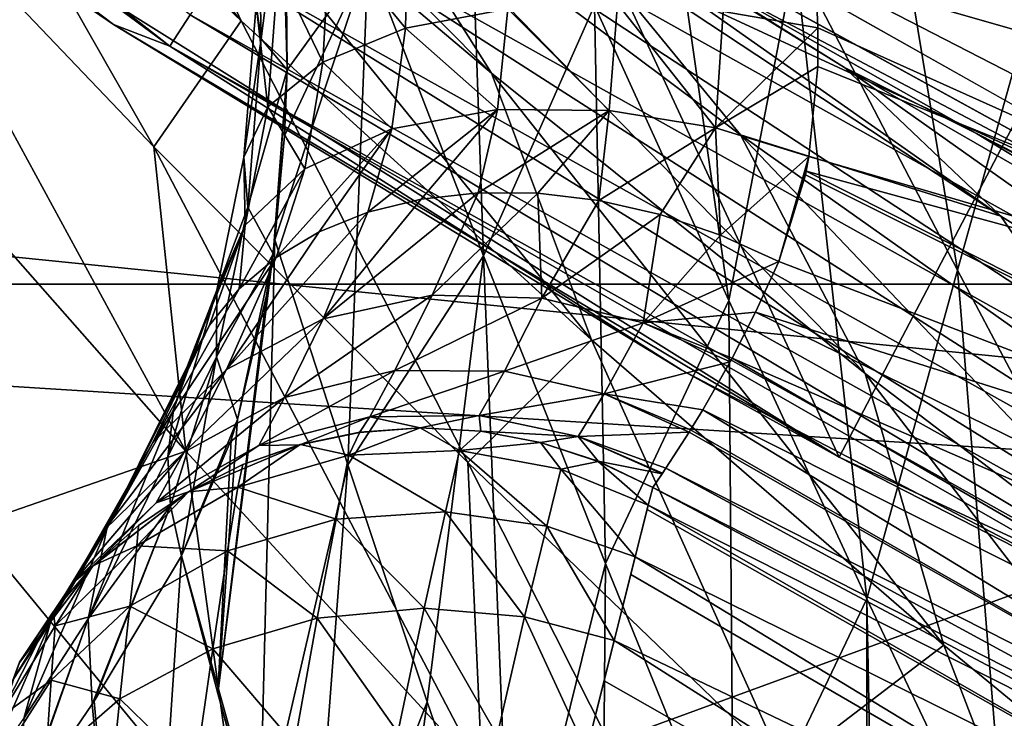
# Model space of a CAD drawing. Header units: metres. Extents: x -25 to 31, y -154 to 31.
# Tile 19 of 110: x -12.37 to -10.26, y -20.12 to -18.62. Entities that reach past the tile are written whole.
import ezdxf

# ---------------------------------------------------------------- set-up
doc = ezdxf.new("R2010")
doc.units = ezdxf.units.M
doc.layers.add('solid_FIT-WB-M-WASTE', color=7, linetype='CONTINUOUS')

msp = doc.modelspace()

# ---------------------------------------------------------------- linework, layer by layer
at = {"layer": 'solid_FIT-WB-M-WASTE'}
for points in [[(-10.611513, -19.556538, 129.050003), (-12.953994, -18.090235, 129.050003), (-11.960131, -16.649485, 129.050003)], [(-10.611513, -19.556538, 129.050003), (-11.960131, -16.649485, 129.050003), (-9.798201, -18.006813, 129.050003)], [(-16.851902, -16.947666), (-14.628997, -18.899799), (-11.520262, -18.153057)], [(-14.284612, -17.023779, 157.956299), (-12.045016, -18.675571, 157.956284), (-14.233294, -16.962622, 158.149506)], [(-12.045016, -18.675571, 157.956284), (-12.001747, -18.608482, 158.14949), (-14.233294, -16.962622, 158.149506)], [(-12.165982, -18.629314, 157.75), (-12.045016, -18.675571, 157.956284), (-14.284612, -17.023779, 157.956299)], [(-13.333905, -17.812059, 157.75), (-12.165982, -18.629314, 157.75), (-14.284612, -17.023779, 157.956299)], [(-18.151327, -17.045212, -5), (18.151312, -17.045227, -5), (15.871919, -19.185724, -5)], [(-18.151327, -17.045212, -5), (15.871919, -19.185724, -5), (-15.871932, -19.185713, -5)], [(-11.892638, -18.621471, 102.484703), (-12.94714, -17.357601, 101.966499), (-12.153839, -18.059038, 101.592171)], [(-11.892638, -18.621471, 102.484703), (-12.638115, -17.912285, 102.846962), (-12.94714, -17.357601, 101.966499)], [(-11.355771, -18.733669, 101.28141), (-12.524199, -17.557821, 100.69944), (-11.67443, -18.227734, 100.371193)], [(-11.355771, -18.733669, 101.28141), (-12.153839, -18.059038, 101.592171), (-12.524199, -17.557821, 100.69944)], [(-7.845308, -18.939405, 125), (-10.250281, -17.753357, 125), (-15, -17.783419, 125)], [(-7.845308, -18.939405, 125), (-15, -17.783419, 125), (-15.000001, -77.891708, 125)], [(-15.000001, -77.891708, 125), (-14.999984, -138, 125), (15, -17.783419, 125)], [(5.305906, -19.801447, 125), (-15.000001, -77.891708, 125), (15, -17.783419, 125)], [(-14.999984, -138, 125), (15, -138, 125), (15, -17.783419, 125)], [(-13.333905, -17.812059, 157.75), (-12.953994, -18.090235, 129.050003), (-12.165982, -18.629314, 157.75)], [(-11.047148, -17.819242, 109.531097), (-11.135066, -18.588783, 110.206696), (-10.847586, -19.221214, 109.904877)], [(-10.705523, -18.485971, 109.217789), (-11.047148, -17.819242, 109.531097), (-10.847586, -19.221214, 109.904877)], [(-10.57427, -17.839617, 108.445518), (-10.705523, -18.485971, 109.217789), (-10.357448, -19.155931, 108.941727)], [(-10.180063, -18.51902, 108.177544), (-10.57427, -17.839617, 108.445518), (-10.357448, -19.155931, 108.941727)], [(-12.079417, -18.89175, 103.52549), (-12.744022, -18.195971, 103.893555), (-12.638115, -17.912285, 102.846962)], [(-12.079417, -18.89175, 103.52549), (-12.638115, -17.912285, 102.846962), (-11.892638, -18.621471, 102.484703)], [(-11.738278, -18.199982, 158.522751), (-9.324583, -19.317207, 158.550003), (-11.717711, -17.96657, 158.550003)], [(-9.324583, -19.317207, 158.550003), (11.717476, -17.966722, 158.550003), (-11.717711, -17.96657, 158.550003)], [(-11.413056, -17.968487, 110.540863), (-11.620653, -18.486345, 111.317322), (-11.37302, -19.124872, 110.953606)], [(-11.135066, -18.588783, 110.206696), (-11.413056, -17.968487, 110.540863), (-11.37302, -19.124872, 110.953606)], [(-10.757294, -17.971676, 113.050179), (-8.953806, -18.44124, 113), (-8.536766, -19.126379, 113.05014)], [(-10.750168, -17.999807, 113.05497), (-10.757294, -17.971676, 113.050179), (-8.536766, -19.126379, 113.05014)], [(-10.72672, -18.09877, 113.073921), (-10.750168, -17.999807, 113.05497), (-8.536766, -19.126379, 113.05014)], [(-8.105427, -20.721109, 129.050003), (-10.611513, -19.556538, 129.050003), (-9.798201, -18.006813, 129.050003)], [(-11.141489, -19.305344, 102.182243), (-12.153839, -18.059038, 101.592171), (-11.355771, -18.733669, 101.28141)], [(-11.141489, -19.305344, 102.182243), (-11.892638, -18.621471, 102.484703), (-12.153839, -18.059038, 101.592171)], [(-12.165982, -18.629314, 157.75), (-12.953994, -18.090235, 129.050003), (-10.611513, -19.556538, 129.050003)], [(-10.683803, -18.326305, 113.131462), (-10.72672, -18.09877, 113.073921), (-8.536766, -19.126379, 113.05014)], [(-10.599574, -18.721333, 98.015617), (-11.559044, -18.128389, 98.254288), (-10.915811, -18.522825, 97.675385)], [(-10.26446, -19.040241, 98.95961), (-11.559044, -18.128389, 98.254288), (-10.599574, -18.721333, 98.015617)], [(-10.26446, -19.040241, 98.95961), (-11.169522, -18.442276, 99.178864), (-11.559044, -18.128389, 98.254288)], [(-14.628997, -18.899799), (-9.154235, -19.453791), (-11.520262, -18.153057)], [(-11.520262, -18.153057), (-9.154235, -19.453791), (-11.51636, -18.155535, 98.2136)], [(-9.154235, -19.453791), (-10.915811, -18.522825, 97.675385), (-11.51636, -18.155535, 98.2136)], [(-12.011154, -19.543739, 104.369026), (-12.744022, -18.195971, 103.893555), (-12.079417, -18.89175, 103.52549)], [(-12.011154, -19.543739, 104.369026), (-12.636256, -18.835073, 104.740616), (-12.744022, -18.195971, 103.893555)], [(-11.842957, -18.362282, 158.442734), (-9.455226, -19.698437, 158.442719), (-11.738278, -18.199982, 158.522751)], [(-11.738278, -18.199982, 158.522751), (-9.371654, -19.524328, 158.522751), (-9.324583, -19.317207, 158.550003)], [(-9.455226, -19.698437, 158.442719), (-9.371654, -19.524328, 158.522751), (-11.738278, -18.199982, 158.522751)], [(-10.82294, -18.865705, 100.107231), (-11.67443, -18.227734, 100.371193), (-11.169522, -18.442276, 99.178864)], [(-10.555756, -19.377512, 101.031006), (-11.67443, -18.227734, 100.371193), (-10.82294, -18.865705, 100.107231)], [(-10.555756, -19.377512, 101.031006), (-11.355771, -18.733669, 101.28141), (-11.67443, -18.227734, 100.371193)], [(-11.860658, -18.586899, 112.253639), (-11.849946, -18.660172, 112.035889), (-11.857519, -18.274704, 111.947235)], [(-11.849946, -18.660172, 112.035889), (-11.805206, -18.312754, 111.748161), (-11.857519, -18.274704, 111.947235)], [(-11.849946, -18.660172, 112.035889), (-11.794048, -18.72674, 111.843193), (-11.805206, -18.312754, 111.748161)], [(-11.794048, -18.72674, 111.843193), (-11.795797, -18.494972, 111.78196), (-11.805206, -18.312754, 111.748161)], [(-10.669926, -18.432053, 113.165924), (-10.683803, -18.326305, 113.131462), (-8.536766, -19.126379, 113.05014)], [(-11.932825, -18.501621, 158.315414), (-9.526974, -19.847912, 158.315399), (-11.842957, -18.362282, 158.442734)], [(-9.526974, -19.847912, 158.315399), (-9.455226, -19.698437, 158.442719), (-11.842957, -18.362282, 158.442734)], [(-11.540044, -18.637474, 113.015671), (-11.702774, -18.440178, 112.704857), (-11.534673, -18.381578, 112.893959)], [(-11.321058, -18.595566, 113.154282), (-11.540044, -18.637474, 113.015671), (-11.534673, -18.381578, 112.893959)], [(-10.661963, -18.518164, 113.198273), (-10.669926, -18.432053, 113.165924), (-8.536766, -19.126379, 113.05014)], [(-11.717764, -18.710032, 112.828728), (-11.813501, -18.511141, 112.483711), (-11.702774, -18.440178, 112.704857)], [(-11.540044, -18.637474, 113.015671), (-11.717764, -18.710032, 112.828728), (-11.702774, -18.440178, 112.704857)], [(-10.82294, -18.865705, 100.107231), (-11.169522, -18.442276, 99.178864), (-10.26446, -19.040241, 98.95961)], [(-11.620653, -18.486345, 111.317322), (-11.799519, -18.868057, 111.892136), (-11.820138, -19.090672, 111.990601)], [(-11.620653, -18.486345, 111.317322), (-11.820138, -19.090672, 111.990601), (-11.663742, -19.573317, 111.703308)], [(-11.620653, -18.486345, 111.317322), (-11.794048, -18.72674, 111.843193), (-11.799519, -18.868057, 111.892136)], [(-11.620653, -18.486345, 111.317322), (-11.795797, -18.494972, 111.78196), (-11.794048, -18.72674, 111.843193)], [(-11.37302, -19.124872, 110.953606), (-11.620653, -18.486345, 111.317322), (-11.663742, -19.573317, 111.703308)], [(-10.705523, -18.485971, 109.217789), (-10.847586, -19.221214, 109.904877), (-10.551804, -19.86054, 109.632172)], [(-10.357448, -19.155931, 108.941727), (-10.705523, -18.485971, 109.217789), (-10.551804, -19.86054, 109.632172)], [(-12.001747, -18.608482, 158.14949), (-9.581998, -19.962547, 158.149475), (-11.932825, -18.501621, 158.315414)], [(-9.581998, -19.962547, 158.149475), (-9.526974, -19.847912, 158.315399), (-11.932825, -18.501621, 158.315414)], [(-11.835249, -18.805882, 112.612663), (-11.860658, -18.586899, 112.253639), (-11.813501, -18.511141, 112.483711)], [(-11.717764, -18.710032, 112.828728), (-11.835249, -18.805882, 112.612663), (-11.813501, -18.511141, 112.483711)], [(-10.85955, -18.601439, 113.264488), (-10.661963, -18.518164, 113.198273), (-10.656572, -18.636839, 113.250114)], [(-8.875609, -19.437653, 113.198257), (-10.661963, -18.518164, 113.198273), (-8.536766, -19.126379, 113.05014)], [(-10.656572, -18.636839, 113.250114), (-10.661963, -18.518164, 113.198273), (-8.875609, -19.437653, 113.198257)], [(-10.180063, -18.51902, 108.177544), (-10.357448, -19.155931, 108.941727), (-10.004156, -19.824553, 108.699348)], [(-9.154235, -19.453791), (-10.316689, -18.863083, 97.197945), (-10.915811, -18.522825, 97.675385)], [(-10.599574, -18.721333, 98.015617), (-10.915811, -18.522825, 97.675385), (-10.316689, -18.863083, 97.197945)], [(-11.104114, -18.81357, 113.386658), (-11.321058, -18.595566, 113.154282), (-11.086364, -18.585175, 113.236168)], [(-10.876468, -18.85113, 113.420303), (-11.104114, -18.81357, 113.386658), (-11.086364, -18.585175, 113.236168)], [(-10.876468, -18.85113, 113.420303), (-11.086364, -18.585175, 113.236168), (-10.85955, -18.601439, 113.264488)], [(-11.886421, -18.913494, 112.39135), (-11.849946, -18.660172, 112.035889), (-11.860658, -18.586899, 112.253639)], [(-11.835249, -18.805882, 112.612663), (-11.886421, -18.913494, 112.39135), (-11.860658, -18.586899, 112.253639)], [(-11.343129, -18.811552, 113.302963), (-11.540044, -18.637474, 113.015671), (-11.321058, -18.595566, 113.154282)], [(-11.135066, -18.588783, 110.206696), (-11.37302, -19.124872, 110.953606), (-11.111629, -19.784992, 110.62056)], [(-11.104114, -18.81357, 113.386658), (-11.343129, -18.811552, 113.302963), (-11.321058, -18.595566, 113.154282)], [(-10.847586, -19.221214, 109.904877), (-11.135066, -18.588783, 110.206696), (-11.111629, -19.784992, 110.62056)], [(-10.876468, -18.85113, 113.420303), (-10.85955, -18.601439, 113.264488), (-10.656572, -18.636839, 113.250114)], [(-11.407094, -19.568064, 103.209984), (-12.079417, -18.89175, 103.52549), (-11.892638, -18.621471, 102.484703)], [(-12.045016, -18.675571, 157.956284), (-9.616542, -20.034513, 157.956268), (-12.001747, -18.608482, 158.14949)], [(-9.616542, -20.034513, 157.956268), (-9.581998, -19.962547, 158.149475), (-12.001747, -18.608482, 158.14949)], [(-11.407094, -19.568064, 103.209984), (-11.892638, -18.621471, 102.484703), (-11.141489, -19.305344, 102.182243)], [(-12.165982, -18.629314, 157.75), (-10.611513, -19.556538, 129.050003), (-10.948125, -19.370108, 157.75)], [(-12.165982, -18.629314, 157.75), (-10.948125, -19.370108, 157.75), (-12.045016, -18.675571, 157.956284)], [(-11.569403, -18.853258, 113.167366), (-11.717764, -18.710032, 112.828728), (-11.540044, -18.637474, 113.015671)], [(-11.343129, -18.811552, 113.302963), (-11.569403, -18.853258, 113.167366), (-11.540044, -18.637474, 113.015671)], [(-10.876468, -18.85113, 113.420303), (-10.656572, -18.636839, 113.250114), (-10.657215, -18.719683, 113.292107)], [(-10.657215, -18.719683, 113.292107), (-10.656572, -18.636839, 113.250114), (-8.875609, -19.437653, 113.198257)], [(-11.886421, -18.913494, 112.39135), (-11.878125, -19.021191, 112.185532), (-11.849946, -18.660172, 112.035889)], [(-11.878125, -19.021191, 112.185532), (-11.794048, -18.72674, 111.843193), (-11.849946, -18.660172, 112.035889)], [(-9.685331, -20.031397, 157.75), (-9.616542, -20.034513, 157.956268), (-12.045016, -18.675571, 157.956284)], [(-10.948125, -19.370108, 157.75), (-9.685331, -20.031397, 157.75), (-12.045016, -18.675571, 157.956284)], [(-11.756257, -18.938951, 112.989151), (-11.835249, -18.805882, 112.612663), (-11.717764, -18.710032, 112.828728)], [(-11.569403, -18.853258, 113.167366), (-11.756257, -18.938951, 112.989151), (-11.717764, -18.710032, 112.828728)], [(-11.878125, -19.021191, 112.185532), (-11.824249, -19.12122, 112.006409), (-11.794048, -18.72674, 111.843193)], [(-11.824249, -19.12122, 112.006409), (-11.820138, -19.090672, 111.990601), (-11.794048, -18.72674, 111.843193)], [(-11.820138, -19.090672, 111.990601), (-11.799519, -18.868057, 111.892136), (-11.794048, -18.72674, 111.843193)], [(-10.876468, -18.85113, 113.420303), (-10.657215, -18.719683, 113.292107), (-10.675933, -18.912615, 113.413498)], [(-10.675933, -18.912615, 113.413498), (-10.657215, -18.719683, 113.292107), (-8.875609, -19.437653, 113.198257)], [(-9.643608, -19.27347, 97.841736), (-10.599574, -18.721333, 98.015617), (-10.316689, -18.863083, 97.197945)], [(-9.364365, -19.597601, 98.802422), (-10.599574, -18.721333, 98.015617), (-9.643608, -19.27347, 97.841736)], [(-9.364365, -19.597601, 98.802422), (-10.26446, -19.040241, 98.95961), (-10.599574, -18.721333, 98.015617)], [(-10.387247, -19.959709, 101.936646), (-11.355771, -18.733669, 101.28141), (-10.555756, -19.377512, 101.031006)], [(-10.387247, -19.959709, 101.936646), (-11.141489, -19.305344, 102.182243), (-11.355771, -18.733669, 101.28141)], [(-11.883556, -19.059448, 112.78746), (-11.886421, -18.913494, 112.39135), (-11.835249, -18.805882, 112.612663)], [(-11.756257, -18.938951, 112.989151), (-11.883556, -19.059448, 112.78746), (-11.835249, -18.805882, 112.612663)], [(-11.343129, -18.811552, 113.302963), (-11.506456, -19.003614, 113.422699), (-11.62075, -19.031633, 113.351875)], [(-11.343129, -18.811552, 113.302963), (-11.62075, -19.031633, 113.351875), (-11.569403, -18.853258, 113.167366)], [(-11.343129, -18.811552, 113.302963), (-11.384377, -18.990015, 113.484184), (-11.506456, -19.003614, 113.422699)], [(-11.104114, -18.81357, 113.386658), (-11.384377, -18.990015, 113.484184), (-11.343129, -18.811552, 113.302963)], [(-11.104114, -18.81357, 113.386658), (-11.256843, -18.991095, 113.535141), (-11.384377, -18.990015, 113.484184)], [(-11.104114, -18.81357, 113.386658), (-11.12621, -19.006836, 113.574638), (-11.256843, -18.991095, 113.535141)], [(-10.876468, -18.85113, 113.420303), (-11.12621, -19.006836, 113.574638), (-11.104114, -18.81357, 113.386658)], [(-12.47092, -19.703098, 105.441795), (-12.636256, -18.835073, 104.740616), (-12.011154, -19.543739, 104.369026)], [(-11.569403, -18.853258, 113.167366), (-11.72512, -19.073549, 113.273026), (-11.817589, -19.128569, 113.187645)], [(-11.569403, -18.853258, 113.167366), (-11.817589, -19.128569, 113.187645), (-11.756257, -18.938951, 112.989151)], [(-11.569403, -18.853258, 113.167366), (-11.62075, -19.031633, 113.351875), (-11.72512, -19.073549, 113.273026)], [(-10.876468, -18.85113, 113.420303), (-10.995042, -19.036926, 113.601898), (-11.12621, -19.006836, 113.574638)], [(-10.876468, -18.85113, 113.420303), (-10.865665, -19.080833, 113.61644), (-10.995042, -19.036926, 113.601898)], [(-10.876468, -18.85113, 113.420303), (-10.675933, -18.912615, 113.413498), (-10.865665, -19.080833, 113.61644)], [(-9.973053, -19.467817, 99.904518), (-10.82294, -18.865705, 100.107231), (-10.26446, -19.040241, 98.95961)], [(-9.756895, -19.986496, 100.838135), (-10.82294, -18.865705, 100.107231), (-9.973053, -19.467817, 99.904518)], [(-9.756895, -19.986496, 100.838135), (-10.555756, -19.377512, 101.031006), (-10.82294, -18.865705, 100.107231)], [(-9.154235, -19.453791), (-9.872214, -19.099461, 96.879242), (-10.316689, -18.863083, 97.197945)], [(-9.643608, -19.27347, 97.841736), (-10.316689, -18.863083, 97.197945), (-9.872214, -19.099461, 96.879242)], [(-14.628997, -18.899799), (-12.181936, -20.562353), (-9.154235, -19.453791)], [(-13.723773, -19.882318, -0.034074), (-12.181936, -20.562353), (-14.628997, -18.899799)], [(-11.376057, -20.234966, 104.046822), (-12.079417, -18.89175, 103.52549), (-11.407094, -19.568064, 103.209984)], [(-11.376057, -20.234966, 104.046822), (-12.011154, -19.543739, 104.369026), (-12.079417, -18.89175, 103.52549)], [(-11.944453, -19.199179, 112.584885), (-11.878125, -19.021191, 112.185532), (-11.886421, -18.913494, 112.39135)], [(-11.883556, -19.059448, 112.78746), (-11.944453, -19.199179, 112.584885), (-11.886421, -18.913494, 112.39135)], [(-10.865665, -19.080833, 113.61644), (-10.675933, -18.912615, 113.413498), (-10.740586, -19.137724, 113.617966)], [(-10.740586, -19.137724, 113.617966), (-10.675933, -18.912615, 113.413498), (-10.681651, -18.943724, 113.436913)], [(-10.681651, -18.943724, 113.436913), (-10.675933, -18.912615, 113.413498), (-8.875609, -19.437653, 113.198257)], [(-5.306099, -19.801395, 125), (-7.845308, -18.939405, 125), (-15.000001, -77.891708, 125)], [(-11.756257, -18.938951, 112.989151), (-11.817589, -19.128569, 113.187645), (-11.896408, -19.19565, 113.097359)], [(-11.756257, -18.938951, 112.989151), (-11.896408, -19.19565, 113.097359), (-11.883556, -19.059448, 112.78746)], [(-10.740586, -19.137724, 113.617966), (-10.681651, -18.943724, 113.436913), (-10.683193, -18.951363, 113.442856)], [(-10.683193, -18.951363, 113.442856), (-10.681651, -18.943724, 113.436913), (-8.889367, -19.847942, 113.436897)], [(-8.889367, -19.847942, 113.436897), (-10.681651, -18.943724, 113.436913), (-8.875609, -19.437653, 113.198257)], [(-10.740586, -19.137724, 113.617966), (-10.683193, -18.951363, 113.442856), (-8.889367, -19.847942, 113.436897)], [(-11.384377, -18.990015, 113.484184), (-11.483542, -19.20952, 113.804001), (-11.71706, -19.25992, 113.703728)], [(-11.506456, -19.003614, 113.422699), (-11.384377, -18.990015, 113.484184), (-11.71706, -19.25992, 113.703728)], [(-11.62075, -19.031633, 113.351875), (-11.506456, -19.003614, 113.422699), (-11.71706, -19.25992, 113.703728)], [(-11.384377, -18.990015, 113.484184), (-11.256843, -18.991095, 113.535141), (-11.483542, -19.20952, 113.804001)], [(-11.256843, -18.991095, 113.535141), (-11.24793, -19.21608, 113.872894), (-11.483542, -19.20952, 113.804001)], [(-11.256843, -18.991095, 113.535141), (-11.12621, -19.006836, 113.574638), (-11.24793, -19.21608, 113.872894)], [(-11.12621, -19.006836, 113.574638), (-10.995042, -19.036926, 113.601898), (-11.24793, -19.21608, 113.872894)], [(-11.945464, -19.341892, 112.40007), (-11.824249, -19.12122, 112.006409), (-11.878125, -19.021191, 112.185532)], [(-11.944453, -19.199179, 112.584885), (-11.945464, -19.341892, 112.40007), (-11.878125, -19.021191, 112.185532)], [(-11.62075, -19.031633, 113.351875), (-11.71706, -19.25992, 113.703728), (-11.923547, -19.368641, 113.578987)], [(-11.72512, -19.073549, 113.273026), (-11.62075, -19.031633, 113.351875), (-11.923547, -19.368641, 113.578987)], [(-10.995042, -19.036926, 113.601898), (-11.0309, -19.268673, 113.910179), (-11.24793, -19.21608, 113.872894)], [(-10.995042, -19.036926, 113.601898), (-10.865665, -19.080833, 113.61644), (-11.0309, -19.268673, 113.910179)], [(-9.973053, -19.467817, 99.904518), (-10.26446, -19.040241, 98.95961), (-9.364365, -19.597601, 98.802422)], [(-11.883556, -19.059448, 112.78746), (-11.960102, -19.273537, 113.003845), (-12.007456, -19.360741, 112.90889)], [(-11.883556, -19.059448, 112.78746), (-12.007456, -19.360741, 112.90889), (-11.944453, -19.199179, 112.584885)], [(-11.883556, -19.059448, 112.78746), (-11.896408, -19.19565, 113.097359), (-11.960102, -19.273537, 113.003845)], [(-11.820138, -19.090672, 111.990601), (-11.94221, -20.063654, 112.365585), (-11.853402, -20.389933, 112.173752)], [(-11.838272, -19.210562, 112.056244), (-11.94221, -20.063654, 112.365585), (-11.820138, -19.090672, 111.990601)], [(-11.817589, -19.128569, 113.187645), (-11.72512, -19.073549, 113.273026), (-11.923547, -19.368641, 113.578987)], [(-11.663742, -19.573317, 111.703308), (-11.820138, -19.090672, 111.990601), (-11.853402, -20.389933, 112.173752)], [(-11.838272, -19.210562, 112.056244), (-11.820138, -19.090672, 111.990601), (-11.824249, -19.12122, 112.006409)], [(-10.865665, -19.080833, 113.61644), (-10.740586, -19.137724, 113.617966), (-11.0309, -19.268673, 113.910179)], [(-11.817589, -19.128569, 113.187645), (-11.923547, -19.368641, 113.578987), (-12.081528, -19.525209, 113.442284)], [(-11.896408, -19.19565, 113.097359), (-11.817589, -19.128569, 113.187645), (-12.081528, -19.525209, 113.442284)], [(-11.945464, -19.341892, 112.40007), (-11.900601, -19.476368, 112.24263), (-11.824249, -19.12122, 112.006409)], [(-11.900601, -19.476368, 112.24263), (-11.838272, -19.210562, 112.056244), (-11.824249, -19.12122, 112.006409)], [(-11.37302, -19.124872, 110.953606), (-11.663742, -19.573317, 111.703308), (-11.493758, -20.081423, 111.424911)], [(-11.37302, -19.124872, 110.953606), (-11.493758, -20.081423, 111.424911), (-11.31362, -20.605257, 111.160614)], [(-11.111629, -19.784992, 110.62056), (-11.37302, -19.124872, 110.953606), (-11.31362, -20.605257, 111.160614)], [(-11.0309, -19.268673, 113.910179), (-10.740586, -19.137724, 113.617966), (-10.790118, -19.245991, 113.75386)], [(-10.790118, -19.245991, 113.75386), (-10.740586, -19.137724, 113.617966), (-8.889367, -19.847942, 113.436897)], [(-10.357448, -19.155931, 108.941727), (-10.551804, -19.86054, 109.632172), (-10.248594, -20.502329, 109.386032)], [(-10.004156, -19.824553, 108.699348), (-10.357448, -19.155931, 108.941727), (-10.248594, -20.502329, 109.386032)], [(-15.871932, -19.185713, -5), (15.871919, -19.185724, -5), (13.342201, -21.023689, -5)], [(-15.871932, -19.185713, -5), (13.342201, -21.023689, -5), (-13.342213, -21.023682, -5)], [(-11.960102, -19.273537, 113.003845), (-11.896408, -19.19565, 113.097359), (-12.081528, -19.525209, 113.442284)], [(-11.944453, -19.199179, 112.584885), (-12.037591, -19.455654, 112.814255), (-12.049924, -19.556414, 112.721794)], [(-11.944453, -19.199179, 112.584885), (-12.049924, -19.556414, 112.721794), (-11.945464, -19.341892, 112.40007)], [(-11.944453, -19.199179, 112.584885), (-12.007456, -19.360741, 112.90889), (-12.037591, -19.455654, 112.814255)], [(-11.900601, -19.476368, 112.24263), (-11.94221, -20.063654, 112.365585), (-11.838272, -19.210562, 112.056244)], [(-11.483542, -19.20952, 113.804001), (-11.56299, -19.371275, 114.175674), (-11.79957, -19.428743, 114.107376)], [(-11.71706, -19.25992, 113.703728), (-11.483542, -19.20952, 113.804001), (-11.79957, -19.428743, 114.107376)], [(-11.483542, -19.20952, 113.804001), (-11.24793, -19.21608, 113.872894), (-11.56299, -19.371275, 114.175674)], [(-11.24793, -19.21608, 113.872894), (-11.328364, -19.372374, 114.22361), (-11.56299, -19.371275, 114.175674)], [(-11.24793, -19.21608, 113.872894), (-11.0309, -19.268673, 113.910179), (-11.328364, -19.372374, 114.22361)], [(-10.847586, -19.221214, 109.904877), (-11.111629, -19.784992, 110.62056), (-10.837761, -20.459322, 110.315102)], [(-10.551804, -19.86054, 109.632172), (-10.847586, -19.221214, 109.904877), (-10.837761, -20.459322, 110.315102)], [(-11.71706, -19.25992, 113.703728), (-11.79957, -19.428743, 114.107376), (-12.014359, -19.54615, 114.023148)], [(-11.923547, -19.368641, 113.578987), (-11.71706, -19.25992, 113.703728), (-12.014359, -19.54615, 114.023148)], [(-11.0309, -19.268673, 113.910179), (-10.790118, -19.245991, 113.75386), (-10.840758, -19.344856, 113.907639)], [(-10.840758, -19.344856, 113.907639), (-10.790118, -19.245991, 113.75386), (-8.602094, -20.318619, 113.754074)], [(-8.602094, -20.318619, 113.754074), (-10.790118, -19.245991, 113.75386), (-8.889367, -19.847942, 113.436897)], [(-11.960102, -19.273537, 113.003845), (-12.081528, -19.525209, 113.442284), (-12.179939, -19.710451, 113.307808)], [(-12.007456, -19.360741, 112.90889), (-11.960102, -19.273537, 113.003845), (-12.179939, -19.710451, 113.307808)], [(-11.0309, -19.268673, 113.910179), (-11.114655, -19.421284, 114.250946), (-11.328364, -19.372374, 114.22361)], [(-11.0309, -19.268673, 113.910179), (-10.844724, -19.352198, 113.92054), (-11.114655, -19.421284, 114.250946)], [(-11.0309, -19.268673, 113.910179), (-10.840758, -19.344856, 113.907639), (-10.844724, -19.352198, 113.92054)], [(-10.728951, -20.221073, 102.944435), (-11.407094, -19.568064, 103.209984), (-11.141489, -19.305344, 102.182243)], [(-10.728951, -20.221073, 102.944435), (-11.141489, -19.305344, 102.182243), (-10.387247, -19.959709, 101.936646)], [(-11.945464, -19.341892, 112.40007), (-12.049924, -19.556414, 112.721794), (-12.04423, -19.66123, 112.633141)], [(-11.945464, -19.341892, 112.40007), (-12.04423, -19.66123, 112.633141), (-12.020601, -19.76808, 112.550026)], [(-11.945464, -19.341892, 112.40007), (-12.020601, -19.76808, 112.550026), (-11.900601, -19.476368, 112.24263)], [(-10.903657, -19.45557, 114.133751), (-10.844724, -19.352198, 113.92054), (-10.840758, -19.344856, 113.907639)], [(-9.041896, -20.387625, 114.13385), (-10.903657, -19.45557, 114.133751), (-10.840758, -19.344856, 113.907639)], [(-9.041896, -20.387625, 114.13385), (-10.840758, -19.344856, 113.907639), (-8.602094, -20.318619, 113.754074)], [(-12.037591, -19.455654, 112.814255), (-12.007456, -19.360741, 112.90889), (-12.179939, -19.710451, 113.307808)], [(-11.114655, -19.421284, 114.250946), (-10.844724, -19.352198, 113.92054), (-10.903657, -19.45557, 114.133751)], [(-11.923547, -19.368641, 113.578987), (-12.014359, -19.54615, 114.023148), (-12.185691, -19.713156, 113.930962)], [(-12.081528, -19.525209, 113.442284), (-11.923547, -19.368641, 113.578987), (-12.185691, -19.713156, 113.930962)], [(-11.56299, -19.371275, 114.175674), (-11.616553, -19.470045, 114.5802), (-11.854956, -19.532015, 114.545685)], [(-11.79957, -19.428743, 114.107376), (-11.56299, -19.371275, 114.175674), (-11.854956, -19.532015, 114.545685)], [(-11.56299, -19.371275, 114.175674), (-11.328364, -19.372374, 114.22361), (-11.616553, -19.470045, 114.5802)], [(-11.328364, -19.372374, 114.22361), (-11.382398, -19.467161, 114.604744), (-11.616553, -19.470045, 114.5802)], [(-11.328364, -19.372374, 114.22361), (-11.114655, -19.421284, 114.250946), (-11.382398, -19.467161, 114.604744)], [(-10.948125, -19.370108, 157.75), (-10.611513, -19.556538, 129.050003), (-9.685331, -20.031397, 157.75)], [(-9.632759, -20.580273, 101.745346), (-10.555756, -19.377512, 101.031006), (-9.756895, -19.986496, 100.838135)], [(-9.632759, -20.580273, 101.745346), (-10.387247, -19.959709, 101.936646), (-10.555756, -19.377512, 101.031006)], [(-11.79957, -19.428743, 114.107376), (-11.854956, -19.532015, 114.545685), (-12.074648, -19.654425, 114.503349)], [(-12.014359, -19.54615, 114.023148), (-11.79957, -19.428743, 114.107376), (-12.074648, -19.654425, 114.503349)], [(-11.114655, -19.421284, 114.250946), (-11.170413, -19.512835, 114.619186), (-11.382398, -19.467161, 114.604744)], [(-11.114655, -19.421284, 114.250946), (-10.932669, -19.503057, 114.260536), (-11.170413, -19.512835, 114.619186)], [(-11.114655, -19.421284, 114.250946), (-10.903657, -19.45557, 114.133751), (-10.929719, -19.498329, 114.246696)], [(-11.114655, -19.421284, 114.250946), (-10.929719, -19.498329, 114.246696), (-10.932669, -19.503057, 114.260536)], [(-12.037591, -19.455654, 112.814255), (-12.179939, -19.710451, 113.307808), (-12.220022, -19.903271, 113.187035)], [(-12.049924, -19.556414, 112.721794), (-12.037591, -19.455654, 112.814255), (-12.220022, -19.903271, 113.187035)], [(-12.181936, -20.562353), (-6.643843, -20.447721), (-9.154235, -19.453791)], [(-11.854956, -19.532015, 114.545685), (-11.616553, -19.470045, 114.5802), (-11.766465, -19.530058, 115.000237)], [(-11.616553, -19.470045, 114.5802), (-11.639035, -19.503614, 115.000214), (-11.766465, -19.530058, 115.000237)], [(-11.616553, -19.470045, 114.5802), (-11.509173, -19.493944, 115.000191), (-11.639035, -19.503614, 115.000214)], [(-11.616553, -19.470045, 114.5802), (-11.382398, -19.467161, 114.604744), (-11.509173, -19.493944, 115.000191)], [(-11.382398, -19.467161, 114.604744), (-11.379194, -19.501225, 115.000168), (-11.509173, -19.493944, 115.000191)], [(-11.382398, -19.467161, 114.604744), (-11.170413, -19.512835, 114.619186), (-11.379194, -19.501225, 115.000168)], [(-9.298814, -20.434052, 114.557144), (-10.929719, -19.498329, 114.246696), (-10.903657, -19.45557, 114.133751)], [(-9.298814, -20.434052, 114.557144), (-10.903657, -19.45557, 114.133751), (-9.041896, -20.387625, 114.13385)], [(-11.914224, -19.519444, 112.279579), (-11.900601, -19.476368, 112.24263), (-12.020601, -19.76808, 112.550026)], [(-11.914224, -19.519444, 112.279579), (-11.94221, -20.063654, 112.365585), (-11.900601, -19.476368, 112.24263)], [(-11.766465, -19.530058, 115.000237), (-11.639035, -19.503614, 115.000214), (-11.765849, -19.529886, 119.5)], [(-11.639035, -19.503614, 115.000214), (-11.638496, -19.503538, 119.5), (-11.765849, -19.529886, 119.5)], [(-11.66174, -19.552595, 119.90918), (-11.765849, -19.529886, 119.5), (-11.638496, -19.503538, 119.5)], [(-11.66174, -19.552595, 119.90918), (-11.638496, -19.503538, 119.5), (-11.508896, -19.49394, 119.5)], [(-11.66174, -19.552595, 119.90918), (-11.508896, -19.49394, 119.5), (-11.424522, -19.542532, 119.911446)], [(-11.639035, -19.503614, 115.000214), (-11.509173, -19.493944, 115.000191), (-11.638496, -19.503538, 119.5)], [(-11.509173, -19.493944, 115.000191), (-11.508896, -19.49394, 119.5), (-11.638496, -19.503538, 119.5)], [(-11.509173, -19.493944, 115.000191), (-11.379194, -19.501225, 115.000168), (-11.508896, -19.49394, 119.5)], [(-11.379194, -19.501225, 115.000168), (-11.379135, -19.501232, 119.5), (-11.508896, -19.49394, 119.5)], [(-11.424522, -19.542532, 119.911446), (-11.508896, -19.49394, 119.5), (-11.379135, -19.501232, 119.5)], [(-11.424522, -19.542532, 119.911446), (-11.379135, -19.501232, 119.5), (-11.251354, -19.525307, 119.5)], [(-11.379194, -19.501225, 115.000168), (-11.251416, -19.525291, 115.000145), (-11.379135, -19.501232, 119.5)], [(-11.170413, -19.512835, 114.619186), (-11.251416, -19.525291, 115.000145), (-11.379194, -19.501225, 115.000168)], [(-11.251416, -19.525291, 115.000145), (-11.251354, -19.525307, 119.5), (-11.379135, -19.501232, 119.5)], [(-11.170413, -19.512835, 114.619186), (-11.127889, -19.565714, 115.000137), (-11.251416, -19.525291, 115.000145)], [(-11.170413, -19.512835, 114.619186), (-10.932669, -19.503057, 114.260536), (-10.982688, -19.580582, 114.557167)], [(-11.170413, -19.512835, 114.619186), (-10.982688, -19.580582, 114.557167), (-10.989828, -19.591263, 114.617935)], [(-11.170413, -19.512835, 114.619186), (-10.989828, -19.591263, 114.617935), (-10.990577, -19.592375, 114.624863)], [(-11.170413, -19.512835, 114.619186), (-10.990577, -19.592375, 114.624863), (-11.127889, -19.565714, 115.000137)], [(-9.298814, -20.434052, 114.557144), (-10.982688, -19.580582, 114.557167), (-10.932669, -19.503057, 114.260536)], [(-9.298814, -20.434052, 114.557144), (-10.932669, -19.503057, 114.260536), (-10.929719, -19.498329, 114.246696)], [(-12.081528, -19.525209, 113.442284), (-12.185691, -19.713156, 113.930962), (-12.300779, -19.91054, 113.840004)], [(-12.179939, -19.710451, 113.307808), (-12.081528, -19.525209, 113.442284), (-12.300779, -19.91054, 113.840004)], [(-12.074648, -19.654425, 114.503349), (-11.854956, -19.532015, 114.545685), (-12.005499, -19.631075, 115.000298)], [(-11.914224, -19.519444, 112.279579), (-12.020601, -19.76808, 112.550026), (-11.94221, -20.063654, 112.365585)], [(-12.005499, -19.631075, 115.000298), (-11.766465, -19.530058, 115.000237), (-12.005046, -19.630808, 119.5)], [(-11.854956, -19.532015, 114.545685), (-11.766465, -19.530058, 115.000237), (-12.005499, -19.631075, 115.000298)], [(-11.766465, -19.530058, 115.000237), (-11.888754, -19.572559, 119.5), (-12.005046, -19.630808, 119.5)], [(-11.8999, -19.621155, 119.893761), (-11.888754, -19.572559, 119.5), (-11.765849, -19.529886, 119.5)], [(-11.8999, -19.621155, 119.893761), (-11.765849, -19.529886, 119.5), (-11.66174, -19.552595, 119.90918)], [(-11.766465, -19.530058, 115.000237), (-11.765849, -19.529886, 119.5), (-11.888754, -19.572559, 119.5)], [(-11.424522, -19.542532, 119.911446), (-11.251354, -19.525307, 119.5), (-11.207196, -19.582508, 119.902451)], [(-11.251416, -19.525291, 115.000145), (-11.127889, -19.565714, 115.000137), (-11.251354, -19.525307, 119.5)], [(-11.127889, -19.565714, 115.000137), (-11.127773, -19.56576, 119.5), (-11.251354, -19.525307, 119.5)], [(-11.207196, -19.582508, 119.902451), (-11.251354, -19.525307, 119.5), (-11.127773, -19.56576, 119.5)], [(-11.892501, -20.406593, 105.080299), (-12.47092, -19.703098, 105.441795), (-12.011154, -19.543739, 104.369026)], [(-12.014359, -19.54615, 114.023148), (-12.074648, -19.654425, 114.503349), (-12.253976, -19.827127, 114.457054)], [(-12.185691, -19.713156, 113.930962), (-12.014359, -19.54615, 114.023148), (-12.253976, -19.827127, 114.457054)], [(-11.892501, -20.406593, 105.080299), (-12.011154, -19.543739, 104.369026), (-11.376057, -20.234966, 104.046822)], [(-11.8999, -19.621155, 119.893761), (-11.66174, -19.552595, 119.90918), (-11.688822, -19.689449, 120.294121)], [(-11.66174, -19.552595, 119.90918), (-11.454782, -19.674082, 120.301315), (-11.688822, -19.689449, 120.294121)], [(-11.66174, -19.552595, 119.90918), (-11.424522, -19.542532, 119.911446), (-11.454782, -19.674082, 120.301315)], [(-11.424522, -19.542532, 119.911446), (-11.237899, -19.704823, 120.286934), (-11.454782, -19.674082, 120.301315)], [(-11.424522, -19.542532, 119.911446), (-11.207196, -19.582508, 119.902451), (-11.237899, -19.704823, 120.286934)], [(-12.04423, -19.66123, 112.633141), (-12.049924, -19.556414, 112.721794), (-12.220022, -19.903271, 113.187035)], [(-11.8999, -19.621155, 119.893761), (-12.005046, -19.630808, 119.5), (-11.888754, -19.572559, 119.5)], [(-11.663742, -19.573317, 111.703308), (-11.853402, -20.389933, 112.173752), (-11.752852, -20.748711, 111.974327)], [(-11.493758, -20.081423, 111.424911), (-11.663742, -19.573317, 111.703308), (-11.752852, -20.748711, 111.974327)], [(-10.732592, -20.904594, 103.771706), (-11.407094, -19.568064, 103.209984), (-10.728951, -20.221073, 102.944435)], [(-10.732592, -20.904594, 103.771706), (-11.376057, -20.234966, 104.046822), (-11.407094, -19.568064, 103.209984)], [(-11.207196, -19.582508, 119.902451), (-11.127773, -19.56576, 119.5), (-11.020172, -19.65938, 119.885086)], [(-11.127889, -19.565714, 115.000137), (-10.990577, -19.592375, 114.624863), (-11.010638, -19.62182, 115)], [(-11.127889, -19.565714, 115.000137), (-11.010638, -19.62182, 115), (-11.127773, -19.56576, 119.5)], [(-11.127773, -19.56576, 119.5), (-11.010638, -19.62182, 115), (-11.010638, -19.62182, 119.5)], [(-11.020172, -19.65938, 119.885086), (-11.127773, -19.56576, 119.5), (-11.010638, -19.62182, 119.5)], [(-9.685331, -20.031397, 157.75), (-10.611513, -19.556538, 129.050003), (-8.105427, -20.721109, 129.050003)], [(-11.207196, -19.582508, 119.902451), (-11.048364, -19.770754, 120.255974), (-11.237899, -19.704823, 120.286934)], [(-11.207196, -19.582508, 119.902451), (-11.020172, -19.65938, 119.885086), (-11.048364, -19.770754, 120.255974)], [(-11.010638, -19.62182, 115), (-10.990577, -19.592375, 114.624863), (-10.982688, -19.580582, 114.557167)], [(-9.385655, -20.448948, 115), (-11.010638, -19.62182, 115), (-10.982688, -19.580582, 114.557167)], [(-10.990577, -19.592375, 114.624863), (-10.989828, -19.591263, 114.617935), (-10.982688, -19.580582, 114.557167)], [(-9.385655, -20.448948, 115), (-10.982688, -19.580582, 114.557167), (-9.298814, -20.434052, 114.557144)], [(-12.210567, -19.790272, 115.000412), (-12.005499, -19.631075, 115.000298), (-12.210125, -19.789825, 119.5)], [(-12.074648, -19.654425, 114.503349), (-12.005499, -19.631075, 115.000298), (-12.210567, -19.790272, 115.000412)], [(-12.005499, -19.631075, 115.000298), (-12.112753, -19.703627, 119.5), (-12.210125, -19.789825, 119.5)], [(-12.116326, -19.747076, 119.865425), (-12.005046, -19.630808, 119.5), (-11.8999, -19.621155, 119.893761)], [(-12.116326, -19.747076, 119.865425), (-11.8999, -19.621155, 119.893761), (-11.921407, -19.757511, 120.262283)], [(-12.116326, -19.747076, 119.865425), (-12.112753, -19.703627, 119.5), (-12.005046, -19.630808, 119.5)], [(-12.005499, -19.631075, 115.000298), (-12.005046, -19.630808, 119.5), (-12.112753, -19.703627, 119.5)], [(-11.8999, -19.621155, 119.893761), (-11.688822, -19.689449, 120.294121), (-11.921407, -19.757511, 120.262283)], [(-9.39921, -20.478479, 119.859055), (-11.020172, -19.65938, 119.885086), (-11.010638, -19.62182, 119.5)], [(-11.010638, -19.62182, 119.5), (-11.010638, -19.62182, 115), (-9.385655, -20.448948, 115)], [(-9.385655, -20.448948, 119.5), (-11.010638, -19.62182, 119.5), (-9.385655, -20.448948, 115)], [(-9.39921, -20.478479, 119.859055), (-11.010638, -19.62182, 119.5), (-9.385655, -20.448948, 119.5)], [(-12.253976, -19.827127, 114.457054), (-12.074648, -19.654425, 114.503349), (-12.210567, -19.790272, 115.000412)], [(-12.04423, -19.66123, 112.633141), (-12.220022, -19.903271, 113.187035), (-12.211948, -20.086596, 113.086449)], [(-12.04423, -19.66123, 112.633141), (-12.211948, -20.086596, 113.086449), (-12.207776, -20.080141, 113.072952)], [(-12.04423, -19.66123, 112.633141), (-12.207776, -20.080141, 113.072952), (-12.020601, -19.76808, 112.550026)], [(-11.020172, -19.65938, 119.885086), (-11.02254, -19.668678, 119.929642), (-11.048364, -19.770754, 120.255974)], [(-9.439433, -20.566116, 120.206444), (-11.02254, -19.668678, 119.929642), (-11.020172, -19.65938, 119.885086)], [(-9.439433, -20.566116, 120.206444), (-11.020172, -19.65938, 119.885086), (-9.39921, -20.478479, 119.859055)], [(-11.688822, -19.689449, 120.294121), (-11.454782, -19.674082, 120.301315), (-11.500651, -19.880653, 120.647263)], [(-11.454782, -19.674082, 120.301315), (-11.285134, -19.899345, 120.633255), (-11.500651, -19.880653, 120.647263)], [(-11.454782, -19.674082, 120.301315), (-11.237899, -19.704823, 120.286934), (-11.285134, -19.899345, 120.633255)], [(-9.439433, -20.566116, 120.206444), (-11.048364, -19.770754, 120.255974), (-11.02254, -19.668678, 119.929642)], [(-12.464932, -20.534267, 106.123825), (-12.47092, -19.703098, 105.441795), (-11.892501, -20.406593, 105.080299)], [(-12.116326, -19.747076, 119.865425), (-12.210125, -19.789825, 119.5), (-12.112753, -19.703627, 119.5)], [(-11.921407, -19.757511, 120.262283), (-11.688822, -19.689449, 120.294121), (-11.729317, -19.901981, 120.631287)], [(-11.688822, -19.689449, 120.294121), (-11.500651, -19.880653, 120.647263), (-11.729317, -19.901981, 120.631287)], [(-12.185691, -19.713156, 113.930962), (-12.253976, -19.827127, 114.457054), (-12.379225, -20.031065, 114.411285)], [(-12.300779, -19.91054, 113.840004), (-12.185691, -19.713156, 113.930962), (-12.379225, -20.031065, 114.411285)], [(-12.179939, -19.710451, 113.307808), (-12.300779, -19.91054, 113.840004), (-12.358377, -20.116701, 113.757896)], [(-12.220022, -19.903271, 113.187035), (-12.179939, -19.710451, 113.307808), (-12.358377, -20.116701, 113.757896)], [(-11.237899, -19.704823, 120.286934), (-11.093389, -19.949797, 120.595459), (-11.285134, -19.899345, 120.633255)], [(-11.237899, -19.704823, 120.286934), (-11.048364, -19.770754, 120.255974), (-11.093389, -19.949797, 120.595459)], [(-12.291052, -19.918533, 119.826851), (-12.210125, -19.789825, 119.5), (-12.116326, -19.747076, 119.865425)], [(-12.291052, -19.918533, 119.826851), (-12.116326, -19.747076, 119.865425), (-12.131042, -19.876282, 120.206726)], [(-12.116326, -19.747076, 119.865425), (-11.921407, -19.757511, 120.262283), (-12.131042, -19.876282, 120.206726)], [(-12.131042, -19.876282, 120.206726), (-11.921407, -19.757511, 120.262283), (-11.953197, -19.967564, 120.582161)], [(-11.921407, -19.757511, 120.262283), (-11.729317, -19.901981, 120.631287), (-11.953197, -19.967564, 120.582161)], [(-12.020601, -19.76808, 112.550026), (-12.207776, -20.080141, 113.072952), (-12.11254, -21.141781, 112.789375)], [(-12.020601, -19.76808, 112.550026), (-12.11254, -21.141781, 112.789375), (-11.639103, -21.141781, 111.767273)], [(-11.94221, -20.063654, 112.365585), (-12.020601, -19.76808, 112.550026), (-11.639103, -21.141781, 111.767273)], [(-11.111629, -19.784992, 110.62056), (-11.31362, -20.605257, 111.160614), (-11.123321, -21.141781, 110.908958)], [(-10.837761, -20.459322, 110.315102), (-11.111629, -19.784992, 110.62056), (-11.123321, -21.141781, 110.908958)], [(-11.048364, -19.770754, 120.255974), (-11.057857, -19.808321, 120.341843), (-11.093389, -19.949797, 120.595459)], [(-9.505017, -20.709007, 120.530869), (-11.057857, -19.808321, 120.341843), (-11.048364, -19.770754, 120.255974)], [(-9.505017, -20.709007, 120.530869), (-11.048364, -19.770754, 120.255974), (-9.439433, -20.566116, 120.206444)], [(-2.676115, -20.324575, 125), (-5.306099, -19.801395, 125), (-15.000001, -77.891708, 125)], [(5.305906, -19.801447, 125), (2.675925, -20.3246, 125), (-15.000001, -77.891708, 125)], [(-12.367676, -19.996773, 114.999741), (-12.210567, -19.790272, 115.000412), (-12.367537, -19.996529, 119.5)], [(-12.253976, -19.827127, 114.457054), (-12.210567, -19.790272, 115.000412), (-12.367676, -19.996773, 114.999741)], [(-12.210567, -19.790272, 115.000412), (-12.295548, -19.888012, 119.5), (-12.367537, -19.996529, 119.5)], [(-12.210567, -19.790272, 115.000412), (-12.210125, -19.789825, 119.5), (-12.295548, -19.888012, 119.5)], [(-12.291052, -19.918533, 119.826851), (-12.295548, -19.888012, 119.5), (-12.210125, -19.789825, 119.5)], [(-9.505017, -20.709007, 120.530869), (-11.093389, -19.949797, 120.595459), (-11.057857, -19.808321, 120.341843)], [(-12.379225, -20.031065, 114.411285), (-12.253976, -19.827127, 114.457054), (-12.367676, -19.996773, 114.999741)], [(-10.551804, -19.86054, 109.632172), (-10.837761, -20.459322, 110.315102), (-10.552177, -21.141781, 110.034676)], [(-10.551804, -19.86054, 109.632172), (-10.552177, -21.141781, 110.034676), (-10.526986, -21.141781, 109.997627)], [(-10.248594, -20.502329, 109.386032), (-10.551804, -19.86054, 109.632172), (-10.526986, -21.141781, 109.997627)], [(-13.723773, -19.882318, -0.034074), (-13.860909, -20.080994, -0.134106), (-11.339351, -21.605328, -0.134106)], [(-11.227163, -21.391571, -0.034074), (-12.181936, -20.562353), (-13.723773, -19.882318, -0.034074)], [(-11.227163, -21.391571, -0.034074), (-13.723773, -19.882318, -0.034074), (-11.339351, -21.605328, -0.134106)], [(-12.412611, -20.116505, 119.78231), (-12.367537, -19.996529, 119.5), (-12.295548, -19.888012, 119.5)], [(-12.412611, -20.116505, 119.78231), (-12.295548, -19.888012, 119.5), (-12.291052, -19.918533, 119.826851)], [(-12.299335, -20.034674, 120.132637), (-12.131042, -19.876282, 120.206726), (-12.152608, -20.074581, 120.501991)], [(-12.291052, -19.918533, 119.826851), (-12.131042, -19.876282, 120.206726), (-12.299335, -20.034674, 120.132637)], [(-12.131042, -19.876282, 120.206726), (-11.953197, -19.967564, 120.582161), (-12.152608, -20.074581, 120.501991)], [(-11.729317, -19.901981, 120.631287), (-11.500651, -19.880653, 120.647263), (-11.556906, -20.146673, 120.936226)], [(-11.500651, -19.880653, 120.647263), (-11.344197, -20.153776, 120.928368), (-11.556906, -20.146673, 120.936226)], [(-11.500651, -19.880653, 120.647263), (-11.285134, -19.899345, 120.633255), (-11.344197, -20.153776, 120.928368)], [(-12.300779, -19.91054, 113.840004), (-12.379225, -20.031065, 114.411285), (-12.447675, -20.24453, 114.36982)], [(-12.358377, -20.116701, 113.757896), (-12.300779, -19.91054, 113.840004), (-12.447675, -20.24453, 114.36982)], [(-12.220022, -19.903271, 113.187035), (-12.366446, -20.313543, 113.689133), (-12.362223, -20.307623, 113.668785)], [(-12.220022, -19.903271, 113.187035), (-12.358377, -20.116701, 113.757896), (-12.366446, -20.313543, 113.689133)], [(-12.220022, -19.903271, 113.187035), (-12.362223, -20.307623, 113.668785), (-12.211948, -20.086596, 113.086449)], [(-11.953197, -19.967564, 120.582161), (-11.729317, -19.901981, 120.631287), (-11.778111, -20.172043, 120.908165)], [(-11.729317, -19.901981, 120.631287), (-11.556906, -20.146673, 120.936226), (-11.778111, -20.172043, 120.908165)], [(-11.285134, -19.899345, 120.633255), (-11.152589, -20.187342, 120.891212), (-11.344197, -20.153776, 120.928368)], [(-11.285134, -19.899345, 120.633255), (-11.093389, -19.949797, 120.595459), (-11.152589, -20.187342, 120.891212)], [(-12.412611, -20.116505, 119.78231), (-12.291052, -19.918533, 119.826851), (-12.299335, -20.034674, 120.132637)], [(-11.093389, -19.949797, 120.595459), (-11.150954, -20.180748, 120.884399), (-11.152589, -20.187342, 120.891212)], [(-11.093389, -19.949797, 120.595459), (-11.115009, -20.036196, 120.716774), (-11.150954, -20.180748, 120.884399)], [(-9.593833, -20.902514, 120.821808), (-11.115009, -20.036196, 120.716774), (-11.093389, -19.949797, 120.595459)], [(-9.593833, -20.902514, 120.821808), (-11.093389, -19.949797, 120.595459), (-9.505017, -20.709007, 120.530869)], [(-12.152608, -20.074581, 120.501991), (-11.953197, -19.967564, 120.582161), (-11.990941, -20.231966, 120.841881)], [(-11.953197, -19.967564, 120.582161), (-11.778111, -20.172043, 120.908165), (-11.990941, -20.231966, 120.841881)], [(-10.047069, -20.846865, 102.726753), (-10.728951, -20.221073, 102.944435), (-10.387247, -19.959709, 101.936646)], [(-10.047069, -20.846865, 102.726753), (-10.387247, -19.959709, 101.936646), (-9.632759, -20.580273, 101.745346)], [(-12.416081, -20.215736, 120.047943), (-12.299335, -20.034674, 120.132637), (-12.311413, -20.213221, 120.39814)], [(-12.412611, -20.116505, 119.78231), (-12.299335, -20.034674, 120.132637), (-12.416081, -20.215736, 120.047943)], [(-12.299335, -20.034674, 120.132637), (-12.152608, -20.074581, 120.501991), (-12.311413, -20.213221, 120.39814)], [(-9.593833, -20.902514, 120.821808), (-11.150954, -20.180748, 120.884399), (-11.115009, -20.036196, 120.716774)], [(-13.860909, -20.080994, -0.134106), (-13.978641, -20.251556, -0.293264), (-11.435665, -21.788839, -0.293264)], [(-11.339351, -21.605328, -0.134106), (-13.860909, -20.080994, -0.134106), (-11.435665, -21.788839, -0.293264)], [(-12.311413, -20.213221, 120.39814), (-12.152608, -20.074581, 120.501991), (-12.177939, -20.323217, 120.740936)], [(-12.207776, -20.080141, 113.072952), (-12.211948, -20.086596, 113.086449), (-12.11254, -21.141781, 112.789375)], [(-12.152608, -20.074581, 120.501991), (-11.990941, -20.231966, 120.841881), (-12.177939, -20.323217, 120.740936)], [(-11.853402, -20.389933, 112.173752), (-11.94221, -20.063654, 112.365585), (-11.639103, -21.141781, 111.767273)], [(-11.493758, -20.081423, 111.424911), (-11.752852, -20.748711, 111.974327), (-11.639103, -21.141781, 111.767273)], [(-11.31362, -20.605257, 111.160614), (-11.493758, -20.081423, 111.424911), (-11.639103, -21.141781, 111.767273)], [(-12.211948, -20.086596, 113.086449), (-12.362223, -20.307623, 113.668785), (-12.11254, -21.141781, 112.789375)]]:
    msp.add_3dface(points, dxfattribs=at)

doc.saveas('drawing.dxf')
